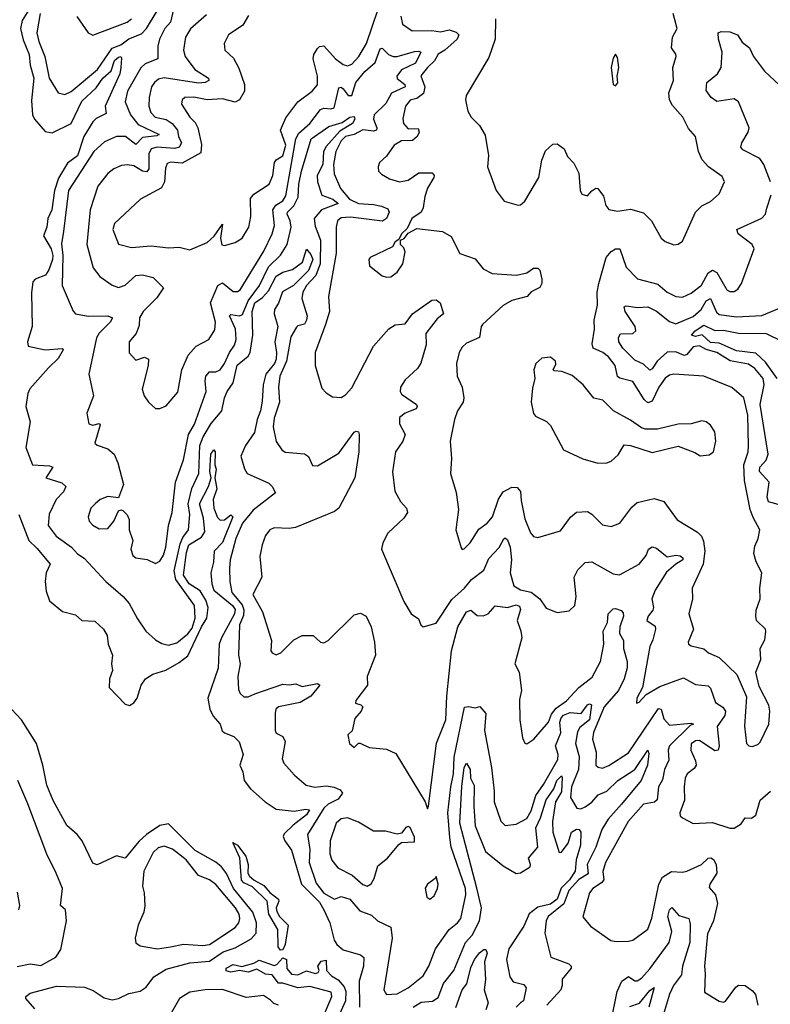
# Model space of a CAD drawing. Extents: x 1245515 to 1420776, y 606314 to 671314.
# Tile 207 of 256: x 1363037 to 1366512, y 625548 to 630106. Entities that reach past the tile are written whole.
import ezdxf

# ---------------------------------------------------------------- set-up
doc = ezdxf.new("R2010")
doc.units = 0

msp = doc.modelspace()

# ---------------------------------------------------------------- linework, layer by layer
at = {"layer": '0CON10XD'}
for points in [[(1363079.3, 630150.7), (1363048.6, 630101.4), (1363040, 630065), (1363052.6, 630012.6), (1363081, 629945), (1363084.8, 629895), (1363102.9, 629835), (1363091.2, 629731.2), (1363096.6, 629665), (1363105.2, 629645), (1363155, 629588.2), (1363187.3, 629582.7), (1363275, 629624.7), (1363325, 629727.9), (1363390.3, 629789.7), (1363421.1, 629835), (1363460.5, 629869.5), (1363475, 629916.6), (1363495, 629932.9), (1363505.3, 629935.3), (1363508.1, 629928.1), (1363505.5, 629885), (1363500.4, 629855), (1363432.6, 629705), (1363437.8, 629672.2), (1363391.1, 629648.9), (1363375, 629633.4), (1363334.5, 629565.5), (1363304.2, 629475), (1363258.4, 629441.6), (1363217.2, 629372.8), (1363198.6, 629315), (1363185, 629225.5), (1363167.7, 629185), (1363161.7, 629145), (1363147.4, 629105), (1363182.4, 629045), (1363190.1, 629015), (1363188.1, 628995), (1363171.9, 628948.1), (1363156.5, 628923.5), (1363108.2, 628905), (1363098.1, 628891.9), (1363091.9, 628841.9), (1363093.9, 628685), (1363073.5, 628615), (1363076, 628595), (1363155, 628577.1), (1363233.8, 628583.8), (1363237.6, 628577.6), (1363215, 628537.5), (1363169.6, 628495), (1363083.4, 628396.6), (1363074.4, 628375.6), (1363064.5, 628315), (1363084.5, 628245), (1363064.5, 628125), (1363095.5, 628045.5), (1363175, 628040.8), (1363190, 628035), (1363157.5, 627985), (1363232.6, 627962.6), (1363250.6, 627945), (1363239.5, 627920.5), (1363205.2, 627884.8), (1363173, 627817), (1363168.9, 627765), (1363205, 627715.6), (1363277.1, 627665), (1363303.7, 627633.6), (1363335, 627613.3), (1363435.8, 627505.8), (1363515.9, 627435.9), (1363544.1, 627404.1), (1363582.1, 627332.1), (1363620.9, 627275), (1363665, 627235.4), (1363695, 627217.8), (1363725, 627210.9), (1363765, 627221.2), (1363815, 627263.4), (1363835, 627289.7), (1363849.8, 627335), (1363845.6, 627395), (1363759.3, 627515), (1363751.6, 627555), (1363779.7, 627680.3), (1363791.7, 627708.3), (1363818.5, 627745), (1363824.8, 627815), (1363816.2, 627865), (1363834.2, 627935.8), (1363865.6, 628005), (1363870.7, 628135), (1363886.6, 628175), (1363923.9, 628236.1), (1363973.1, 628295), (1363984.5, 628355), (1363996.8, 628385), (1364025.8, 628424.2), (1364043.1, 628506.9), (1364095, 628549), (1364104.5, 628565), (1364116.6, 628645), (1364112.8, 628755), (1364125, 628794.5), (1364160.5, 628819.5), (1364188.8, 628851.2), (1364225, 628918.9), (1364255, 628936.4), (1364299.9, 628950.1), (1364346.8, 628983.2), (1364365, 629043.3), (1364385, 629018.6), (1364394.2, 628995), (1364374.3, 628945), (1364305.2, 628875), (1364254.3, 628845.7), (1364235.6, 628794.4), (1364216.4, 628763.6), (1364215.2, 628745), (1364231.4, 628685), (1364217.8, 628615), (1364225.8, 628565), (1364224.1, 628535), (1364216.8, 628515), (1364175.7, 628465), (1364164.7, 628415.3), (1364159.2, 628340.8), (1364152.3, 628295), (1364135.6, 628255), (1364123.3, 628195), (1364082.9, 628135), (1364061.2, 628085), (1364076.9, 628026.9), (1364090, 628005), (1364190.8, 627960.8), (1364206.4, 627945), (1364221.8, 627915), (1364117.6, 627835), (1364068, 627775), (1364038.1, 627705), (1364011.7, 627605), (1364007.5, 627565), (1364009.2, 627505), (1364019.2, 627455), (1364067.2, 627397.2), (1364075.1, 627374.9), (1364072.5, 627347.5), (1364054.4, 627304.4), (1364050.4, 627165), (1364057.3, 627125), (1364046.7, 627065), (1364049.5, 627005), (1364057.2, 626987.2), (1364075, 626972.2), (1364095, 626971.5), (1364124.8, 626985.2), (1364255, 627030), (1364285, 627026.5), (1364315, 627031.2), (1364345, 627018.9), (1364415, 627032.5), (1364425.7, 627025.7), (1364385, 626973.9), (1364335, 626944.7), (1364235, 626925.2), (1364223.2, 626915), (1364219.2, 626895), (1364220, 626815), (1364225, 626804), (1364255, 626788), (1364265.7, 626765), (1364251.4, 626685), (1364260, 626665), (1364309.1, 626609.1), (1364363.2, 626563.2), (1364402.9, 626552.9), (1364455, 626559), (1364493.1, 626553.1), (1364520.9, 626540.9), (1364531.6, 626525), (1364511.6, 626498.4), (1364465, 626475.1), (1364445, 626456.8), (1364370, 626335), (1364380.4, 626265), (1364377.2, 626205), (1364408.7, 626108.7), (1364445, 626062.7), (1364495, 626035.6), (1364525, 626046.7), (1364565, 626035.6), (1364610.9, 625980.9), (1364665, 625961.1), (1364692.9, 625935), (1364754.7, 625904.7), (1364760.6, 625855), (1364722.2, 625615), (1364735, 625593.5), (1364785, 625596.6), (1364835, 625624.1), (1364905, 625680.5), (1364930.4, 625725), (1364961.5, 625805), (1365024.6, 625895), (1365063.5, 625925), (1365078.9, 625945), (1365102.4, 626055), (1365101.2, 626085), (1365034.5, 626275), (1365029, 626321), (1365018.8, 626435), (1365032.5, 626555), (1365045.5, 626615), (1365048.5, 626691.5), (1365096.6, 626923.4), (1365115, 626926.5), (1365145, 626920.3), (1365166.9, 626926.9), (1365195.2, 626895), (1365188.7, 626815), (1365221.3, 626645), (1365233.7, 626535), (1365233.3, 626485), (1365265, 626396.7), (1365285, 626376.2), (1365335, 626382), (1365385, 626408.6), (1365405, 626444.3), (1365426.2, 626515), (1365462.5, 626565), (1365527.8, 626682.2), (1365529.3, 626705), (1365517.8, 626745), (1365542.6, 626805), (1365537.4, 626855), (1365543.3, 626875), (1365555, 626887.2), (1365585, 626899.6), (1365636.2, 626893.8), (1365665, 626934), (1365675, 626938.9), (1365684.2, 626935), (1365674.3, 626865), (1365630, 626830.1), (1365619.9, 626810.1), (1365610.7, 626755), (1365627.8, 626695), (1365623.7, 626635), (1365591.8, 626555), (1365587.7, 626505), (1365616.1, 626456.1), (1365635, 626453.4), (1365655, 626462.1), (1365685, 626484.7), (1365715, 626518.6), (1365755.5, 626534.5), (1365806.4, 626585), (1365885, 626634.8), (1365945, 626724), (1365948.9, 626708.9), (1365943.8, 626655), (1365914.3, 626585), (1365822.6, 626475), (1365761.8, 626405), (1365732.7, 626357.3), (1365704.8, 626275), (1365664, 626196), (1365668.1, 626151.9), (1365625, 626125.8), (1365578.6, 626075), (1365555.9, 626014.1), (1365483.5, 625955), (1365474.6, 625935), (1365467.6, 625877.6), (1365496.7, 625766.7), (1365579.4, 625735), (1365589.5, 625725), (1365590, 625715), (1365548.1, 625665), (1365549.1, 625635), (1365542.9, 625615), (1365477.8, 625545)], [(1363748.3, 630155), (1363735.7, 630095), (1363709.5, 630065), (1363684.7, 630015), (1363677, 629983), (1363676.9, 629925), (1363618.1, 629901.9), (1363597.1, 629882.9), (1363535.2, 629774.8), (1363524.7, 629725), (1363549.7, 629665), (1363585, 629621), (1363683.1, 629575), (1363672.4, 629567.6), (1363605, 629559.7), (1363575, 629527.8), (1363527.3, 629565), (1363485, 629564.7), (1363429.9, 629540.1), (1363380.7, 629495), (1363262.4, 629315), (1363239.2, 629125), (1363231.1, 629068.9), (1363237.2, 629015), (1363232.9, 628875), (1363285, 628756.7), (1363295, 628744), (1363353.3, 628733.3), (1363445.3, 628735.3), (1363466.7, 628725), (1363456.4, 628705), (1363405.3, 628655), (1363393, 628633), (1363357.5, 628465), (1363378.1, 628365), (1363347.5, 628285), (1363356.7, 628235), (1363375, 628229.4), (1363405, 628236.9), (1363410, 628230), (1363384, 628145), (1363395.7, 628135.7), (1363445, 628119.4), (1363474.2, 628095), (1363490.8, 628055), (1363517.5, 627955), (1363495, 627892.5), (1363445, 627899.4), (1363410, 627885), (1363385.8, 627865), (1363365.4, 627844.6), (1363353.1, 627805), (1363358.9, 627785), (1363375, 627765.6), (1363405, 627748.5), (1363445, 627750.6), (1363473.1, 627785), (1363495, 627832.5), (1363505, 627837.5), (1363515, 627833.3), (1363535, 627813.3), (1363543, 627793), (1363543.5, 627745), (1363561.1, 627695), (1363551.1, 627655), (1363560, 627625), (1363574.6, 627614.6), (1363626.5, 627606.5), (1363665, 627589.2), (1363685, 627599.2), (1363703.3, 627626.7), (1363713.3, 627665), (1363726.2, 627765), (1363743.2, 627825), (1363758.8, 627965), (1363795, 628068), (1363818, 628185), (1363846.5, 628233.5), (1363899.7, 628385), (1363894.8, 628434.8), (1363899.2, 628455), (1363915, 628476.2), (1363945, 628476), (1363965, 628484.6), (1363984.7, 628515), (1364007.6, 628565), (1364031.2, 628598.8), (1364038.8, 628625), (1364036.1, 628675), (1364008.5, 628735), (1364015, 628740.7), (1364055, 628735.2), (1364068.7, 628741.4), (1364094.7, 628805), (1364147.6, 628875), (1364188.5, 628961.5), (1364245, 629016.4), (1364275.4, 629064.6), (1364293.2, 629145), (1364289, 629175), (1364274.8, 629205), (1364277, 629215), (1364305.7, 629244.3), (1364326.8, 629285), (1364328.7, 629345), (1364341, 629405), (1364386.4, 629553.6), (1364468.5, 629611.5), (1364529.7, 629630.2), (1364565, 629654.8), (1364585, 629658.2), (1364588.6, 629645), (1364577.4, 629625), (1364519.6, 629590.4), (1364455, 629518.8), (1364444.1, 629495), (1364440.9, 629435), (1364414.3, 629385), (1364414.9, 629354.9), (1364435, 629294), (1364485.9, 629275), (1364510.9, 629255), (1364433.6, 629226.4), (1364400.7, 629185), (1364405, 629149.5), (1364429, 629085), (1364427.9, 628975), (1364407.8, 628922.2), (1364365.2, 628875), (1364347.2, 628845), (1364343.8, 628815), (1364367.5, 628735), (1364365.2, 628714.8), (1364355, 628695.8), (1364325, 628689.4), (1364317.7, 628682.3), (1364291.9, 628638.1), (1364272.4, 628525), (1364241.1, 628455), (1364235.3, 628405), (1364239.2, 628335), (1364215, 628261.2), (1364210.7, 628220.7), (1364225, 628153.3), (1364250, 628115), (1364266.1, 628103.9), (1364355.6, 628095.6), (1364373.2, 628083.2), (1364391.7, 628041.7), (1364415, 628040), (1364515, 628098.9), (1364585, 628195.8), (1364595, 628201.2), (1364605, 628197.5), (1364609.2, 628185), (1364606.5, 628105), (1364588.9, 627985), (1364515, 627844.2), (1364495, 627830), (1364314, 627756), (1364285, 627750.4), (1364215, 627753.1), (1364195, 627744.3), (1364175, 627718), (1364158.8, 627675), (1364148.3, 627621.7), (1364157.6, 627525), (1364115.6, 627445), (1364160.3, 627365), (1364202.7, 627232.7), (1364200, 627185), (1364206.2, 627175), (1364225, 627166), (1364246, 627175), (1364306.2, 627235), (1364345, 627255.6), (1364395, 627255.8), (1364430, 627225), (1364445, 627220.8), (1364465, 627232.9), (1364585, 627351.8), (1364615, 627359.5), (1364641.4, 627345), (1364664.6, 627295), (1364680, 627225), (1364684.5, 627164.5), (1364645.8, 627065), (1364647.1, 627025), (1364592.5, 626955), (1364592.3, 626942.3), (1364616.7, 626935), (1364625.8, 626925), (1364617.5, 626905), (1364588.9, 626871.1), (1364576.1, 626813.9), (1364556.7, 626795), (1364563.8, 626755), (1364585, 626736.7), (1364605, 626757.5), (1364613, 626757), (1364655, 626737.5), (1364735, 626730), (1364778.9, 626708.9), (1364914, 626485), (1364925, 626452.5), (1364930, 626465), (1364967.1, 626757.1), (1365010.3, 626865), (1365014.5, 626975), (1365035.8, 627184.2), (1365065.8, 627295), (1365105, 627364.4), (1365125, 627372.9), (1365155, 627347.8), (1365183.3, 627346.7), (1365206, 627355), (1365237.7, 627392.3), (1365295, 627384.4), (1365335, 627396.7), (1365350.8, 627390.8), (1365354.9, 627375), (1365339.4, 627325), (1365357.2, 627275), (1365361.2, 627245), (1365330, 627125), (1365350, 627085), (1365359.5, 627000.5), (1365350.8, 626959.2), (1365352.2, 626865), (1365365, 626782.5), (1365375, 626757.5), (1365385, 626753.3), (1365417.5, 626775), (1365485, 626854), (1365498.4, 626891.6), (1365520.5, 626919.5), (1365567.7, 626952.3), (1365625.8, 627014.2), (1365686.9, 627063.1), (1365726.6, 627135), (1365741.7, 627215), (1365739, 627275), (1365758.8, 627315), (1365762, 627355), (1365785, 627378.1), (1365795, 627380.2), (1365821.2, 627371.2), (1365830.6, 627360.6), (1365831.9, 627345), (1365815.2, 627295.2), (1365814.3, 627265), (1365832.4, 627232.4), (1365832.5, 627195), (1365849.5, 627135), (1365849.6, 627105), (1365834.9, 627055), (1365809.7, 627000.3), (1365742.3, 626925), (1365693.2, 626806.8), (1365688.4, 626775), (1365706.2, 626715), (1365704.5, 626655), (1365715.5, 626645.5), (1365735, 626641.1), (1365765, 626653.5), (1365855, 626712.2), (1365995, 626916.9), (1366006.4, 626915), (1366019.4, 626869.4), (1366045, 626839.6), (1366145, 626848.9), (1366155.8, 626845), (1366141.3, 626838.7), (1366045.2, 626745), (1366039.3, 626725), (1366042.2, 626677.7), (1366022.4, 626635), (1366012.2, 626587.8), (1365994.7, 626555), (1365988.4, 626495), (1365975.6, 626484.4), (1365925, 626474), (1365854.6, 626395), (1365748.6, 626205), (1365736.6, 626163.4)], [(1364096.6, 630125), (1364069.5, 630080.5), (1364004.2, 630035), (1363982.9, 629995), (1363987.1, 629965), (1364027.2, 629927.3), (1364050.7, 629880.7), (1364077.1, 629805), (1364076.9, 629775), (1364054.5, 629735), (1364035, 629724), (1363975, 629740), (1363905, 629734.7), (1363842.8, 629747.2), (1363801.2, 629745), (1363789.4, 629735), (1363786.7, 629715), (1363824.3, 629654.3), (1363849.3, 629629.3), (1363861.6, 629605), (1363878.1, 629528.1), (1363875, 629489.4), (1363788.4, 629441.6), (1363735, 629445.9), (1363720, 629440), (1363711.7, 629418.3), (1363706.5, 629355), (1363692.8, 629327.2), (1363596, 629275), (1363475, 629162.5), (1363468.2, 629135), (1363495, 629066.7), (1363555, 629050.8), (1363645, 629058.8), (1363725, 629049.2), (1363775, 629052.5), (1363825, 629040.8), (1363905, 629074.4), (1363936.6, 629103.4), (1363975, 629158.8), (1363966.9, 629095), (1363973.4, 629063.4), (1363985, 629060), (1364035, 629074.2), (1364067.1, 629095), (1364097.3, 629145), (1364107.7, 629195), (1364105, 629278), (1364121.3, 629298.7), (1364192.5, 629345), (1364208.4, 629385), (1364216.2, 629445), (1364225, 629457.3), (1364255, 629475.6), (1364268.4, 629525), (1364244.7, 629595), (1364269, 629651), (1364325, 629725.6), (1364391.1, 629775), (1364416.3, 629803.6), (1364415.3, 629844.7), (1364395.7, 629925), (1364399.2, 629945), (1364415, 629971.9), (1364425, 629981.9), (1364445, 629984.4), (1364498.7, 629925), (1364535, 629897.6), (1364555, 629892.1), (1364575, 629900.6), (1364606.8, 629935), (1364643, 629995), (1364696.8, 630155)], [(1363132.1, 630135), (1363116.6, 630045), (1363125.7, 630005), (1363153.4, 629935), (1363173.1, 629835), (1363215, 629767.5), (1363245, 629759.4), (1363275, 629773.6), (1363397, 629875), (1363465, 629974.5), (1363505, 629989.9), (1363542.8, 630017.2), (1363600.4, 630039.6), (1363624.3, 630065.7), (1363674, 630146)], [(1363300.9, 630120.9), (1363353.8, 630045), (1363375, 630034.2), (1363535, 630094.2), (1363555, 630109.1)], [(1363902.3, 630127.7), (1363827, 630063), (1363805, 630024.2), (1363795.3, 629965), (1363802.4, 629935), (1363847.6, 629875), (1363910.6, 629835), (1363912.2, 629825), (1363895.5, 629814.5), (1363865, 629811.2), (1363705, 629836.6), (1363679.8, 629830.2), (1363660.4, 629815), (1363647.8, 629795), (1363636.6, 629745), (1363635.3, 629705), (1363644.5, 629675.5), (1363664.5, 629655), (1363714.4, 629644.4), (1363742, 629625), (1363768.1, 629595), (1363771.9, 629565), (1363785.2, 629535), (1363775, 629515.3), (1363755, 629509.3), (1363673.8, 629516.2), (1363645, 629508.1), (1363634.8, 629485), (1363634.4, 629415.6), (1363625, 629402.2), (1363605, 629405.2), (1363565, 629428.8), (1363535.4, 629434.6), (1363508.8, 629431.2), (1363471.9, 629415), (1363445, 629393.3), (1363399.2, 629335), (1363362.6, 629225), (1363347.5, 629065), (1363377.1, 628957.1), (1363407.8, 628917.8), (1363465, 628877.1), (1363495, 628866.7), (1363525, 628876.2), (1363575, 628921.6), (1363605, 628924.3), (1363655, 628912.2), (1363702.2, 628865), (1363671.5, 628818.5), (1363608.5, 628755), (1363592.1, 628725), (1363590.2, 628689.8)], [(1364801.3, 630121.3), (1364808.9, 630085), (1364853.6, 630053.6), (1364945, 630055.7), (1364985, 630049.2), (1365025, 630059.1), (1365058.1, 630048.1), (1365070, 630035), (1365061.9, 630015), (1365005.5, 629965), (1364975, 629946.7), (1364957.9, 629915), (1364925.2, 629885), (1364894.8, 629845.2), (1364913.2, 629795), (1364906.5, 629763.5), (1364875, 629741.4), (1364845, 629733.1), (1364823.8, 629705), (1364810.9, 629649.1), (1364813.8, 629625), (1364835, 629600), (1364881.7, 629601.7), (1364885.8, 629585), (1364877.5, 629565), (1364855, 629546.8), (1364804.9, 629545.2), (1364771.1, 629525), (1364735.5, 629474.5), (1364703.3, 629445), (1364696.2, 629425), (1364698.8, 629405), (1364711.2, 629391.2), (1364749.1, 629369.1), (1364795, 629354.5), (1364835, 629362.7), (1364885, 629397.3), (1364947, 629397), (1364955.6, 629385), (1364954.3, 629375), (1364924.8, 629325.2), (1364912.3, 629287.7), (1364904.2, 629235), (1364895.3, 629214.7), (1364853.1, 629185), (1364830, 629140), (1364804.3, 629115), (1364791.7, 629088.3), (1364775, 629077.5), (1364762.5, 629055), (1364660, 629005), (1364653.3, 628995), (1364656.4, 628966.4), (1364715, 628920), (1364735, 628914), (1364755, 628916.2), (1364785, 628936.7), (1364810, 628975), (1364821.7, 629031.7), (1364815, 629050), (1364800, 629065), (1364800, 629085), (1364816.4, 629093.6), (1364835, 629117.5), (1364875, 629138.8), (1364994.6, 629124.6), (1365035, 629102), (1365075, 629022.9), (1365145, 628998.6), (1365182.6, 628952.6), (1365225, 628931.4), (1365336.8, 628923.2), (1365385, 628934.2), (1365416.1, 628956.1), (1365435, 628956.2), (1365445, 628946.7), (1365454.2, 628905), (1365454, 628885), (1365445, 628866.7), (1365405, 628846.7), (1365386.2, 628825), (1365315, 628806.1), (1365275, 628782.6), (1365180, 628695), (1365173.1, 628685), (1365165, 628634.4), (1365105, 628608.5), (1365085, 628589.4), (1365070.8, 628565), (1365059.6, 628515), (1365062.5, 628455), (1365085.5, 628405), (1365092.9, 628355), (1365090.5, 628335), (1365063.5, 628295), (1365049.5, 628255), (1365029.5, 628155), (1365035.6, 628075), (1365031.9, 628005), (1365057.4, 627917.4), (1365068.3, 627838.3), (1365055.8, 627745), (1365081.3, 627661.3), (1365085, 627653.8), (1365095, 627656), (1365122.5, 627685), (1365163.1, 627746.9), (1365200.5, 627775), (1365225.4, 627805), (1365253.2, 627886.8), (1365275, 627920.8), (1365315, 627941.8), (1365340.4, 627940.4), (1365355, 627921.2), (1365359.3, 627880.7), (1365376.2, 627795), (1365401.2, 627731.2), (1365415, 627714), (1365435, 627709.2), (1365540.9, 627739.1), (1365586.3, 627803.6), (1365615, 627826.4), (1365665, 627828.9), (1365685, 627816.9), (1365735, 627767.8), (1365775, 627759.4), (1365815, 627775.8), (1365870.6, 627849.4), (1365895, 627871.1), (1365975, 627889.2), (1366018.9, 627875), (1366081.4, 627791.4), (1366175, 627733.1), (1366193.8, 627715), (1366202.1, 627692.1), (1366209.2, 627645), (1366201.2, 627585), (1366150, 627475), (1366152.2, 627425), (1366135.6, 627355), (1366156.2, 627285), (1366131.2, 627225), (1366133.3, 627215), (1366145, 627208), (1366205, 627194), (1366226.2, 627175), (1366275, 627153.6), (1366356.5, 627075), (1366401.9, 626971.9), (1366392.7, 626835), (1366402, 626755), (1366412.5, 626745), (1366428.3, 626741.7), (1366455, 626750.8), (1366465, 626762), (1366505.3, 626845), (1366510.4, 626905), (1366505, 626933.3), (1366459.9, 627019.9), (1366445.3, 627085), (1366468.2, 627145), (1366465.9, 627195), (1366486.4, 627235), (1366491.4, 627275), (1366489.2, 627285), (1366448.5, 627325), (1366444.6, 627344.6), (1366447.3, 627372.7), (1366465.4, 627425), (1366463.8, 627475), (1366472.5, 627545), (1366447, 627597), (1366436.1, 627635), (1366440.7, 627669.3), (1366455.2, 627704.8), (1366463.6, 627745), (1366432, 627802), (1366419.1, 627839.1), (1366392.6, 627972.6), (1366390, 628045), (1366408.9, 628105), (1366411.2, 628135), (1366408.3, 628275), (1366390, 628355), (1366333.6, 628403.6), (1366205, 628456.2), (1366065, 628465.4), (1366045, 628460.8), (1366025, 628446.9), (1365995.3, 628405), (1365965, 628340), (1365945, 628332.3), (1365928.2, 628348.2), (1365875, 628431.1), (1365816, 628446), (1365804.8, 628454.8), (1365793.7, 628505), (1365762.2, 628545), (1365736, 628566), (1365692, 628585), (1365686.8, 628605), (1365697.4, 628672.6), (1365695.9, 628715), (1365711.8, 628785), (1365710.7, 628845), (1365717.8, 628885), (1365752.2, 629005), (1365775, 629032.7), (1365795, 629045.6), (1365815.4, 629045.4), (1365845, 628960.6), (1365897, 628907), (1365991.7, 628881.7), (1366035, 628843.8), (1366075, 628824.5), (1366105, 628820.9), (1366145, 628839.2), (1366193.8, 628876.2), (1366225, 628934.7), (1366245, 628946.3), (1366265.2, 628935.2), (1366311.4, 628855), (1366325, 628846.9), (1366345, 628846.9), (1366362, 628858), (1366378.9, 628885), (1366437.5, 629045), (1366428, 629065), (1366363.3, 629115), (1366357.1, 629135), (1366472.2, 629187.8), (1366489.4, 629205), (1366496.5, 629233.5), (1366515.6, 629295)], [(1365240, 630110), (1365238.9, 630015), (1365208.9, 629931.1), (1365104, 629755), (1365101.2, 629735), (1365111.7, 629681.7), (1365126.7, 629655), (1365165.8, 629615.8), (1365191.7, 629571.7), (1365207, 629477), (1365202, 629425), (1365242.5, 629315), (1365280, 629265), (1365345, 629248), (1365355, 629248.8), (1365375, 629266.2), (1365440.6, 629375), (1365454.4, 629455.6), (1365471.7, 629498.3), (1365505, 629530), (1365525, 629531.2), (1365557.3, 629507.3), (1365573, 629473), (1365602.1, 629442.1), (1365625, 629396), (1365631.5, 629315), (1365638.8, 629298.8), (1365665, 629290), (1365685.7, 629314.3), (1365705, 629325.7), (1365714, 629324), (1365739.3, 629289.3), (1365750, 629245), (1365765, 629227.5), (1365805, 629219.4), (1365865, 629228.2), (1365925, 629211.1), (1365962, 629175), (1366006.7, 629095), (1366025, 629078.8), (1366065, 629063.3)], [(1366065, 629063.3), (1366085, 629066.7), (1366105, 629080), (1366165.5, 629214.5), (1366195.5, 629244.5), (1366235, 629264.3), (1366275, 629299.2), (1366299.4, 629355), (1366289.8, 629379.8), (1366225.4, 629425.4), (1366196.8, 629456.8), (1366180, 629495), (1366166, 629565), (1366132.8, 629602.8), (1366106.5, 629655), (1366058.6, 629708.6), (1366044.7, 629735), (1366042.4, 629767.6), (1366063.3, 629825), (1366061.2, 629885), (1366075.8, 629935.8), (1366075, 629946.7), (1366054.4, 629975), (1366059.6, 630025), (1366080.8, 630065), (1366061.9, 630135)], [(1366513.5, 629355), (1366482.5, 629435), (1366464, 629464), (1366385, 629504), (1366375.5, 629515), (1366379.6, 629535), (1366410, 629585), (1366414.5, 629605), (1366365, 629725.8), (1366345, 629740), (1366265, 629727.3), (1366237.8, 629745), (1366215, 629777.5), (1366217.5, 629815), (1366267.8, 629855), (1366284.6, 629885), (1366288.8, 629955), (1366272.1, 630015), (1366270, 630045), (1366285, 630051.4), (1366325, 630049.6), (1366360.8, 630035), (1366382.3, 630002.3), (1366416, 629976), (1366433.9, 629935), (1366485, 629867.7), (1366555, 629802.9)], [(1363590.2, 628689.8), (1363576.4, 628653.6), (1363544.4, 628615), (1363543.8, 628563.8), (1363575, 628530), (1363615, 628543.5), (1363633.1, 628535), (1363631.2, 628505), (1363604.5, 628395), (1363612.5, 628365), (1363632.9, 628335), (1363665, 628305.8), (1363686.1, 628306.1), (1363715, 628318.6), (1363768.8, 628381.2), (1363788.2, 628485), (1363816.6, 628553.4), (1363854, 628595), (1363913.1, 628625), (1363940.5, 628669.5), (1363943.2, 628705), (1363920.6, 628795), (1363954.6, 628875.4), (1363975, 628887.5), (1364025, 628848.2), (1364045, 628847.5), (1364057.7, 628855), (1364166.9, 629035), (1364205.2, 629115), (1364216.2, 629153.8), (1364208.2, 629225), (1364222.5, 629247.5), (1364255, 629267.1), (1364269.3, 629290.7), (1364315, 629554.4), (1364328.9, 629581.1), (1364380.3, 629625), (1364430.2, 629689.8), (1364445, 629695.7), (1364477.4, 629692.6), (1364492.4, 629697.6), (1364515, 629790.6), (1364525, 629792.9), (1364535, 629786.1), (1364558.1, 629755), (1364575, 629754.5), (1364593.5, 629815), (1364635, 629865.8), (1364682.4, 629907.6), (1364705, 629970.8), (1364715, 629973.4), (1364745, 629944.4), (1364765.2, 629934.8), (1364785, 629934.8), (1364865, 629958.7), (1364885, 629960.7), (1364893.5, 629955), (1364869.6, 629905), (1364805, 629874), (1364782.8, 629845), (1364784.2, 629834.2), (1364820.4, 629805), (1364821.5, 629795), (1364758.3, 629765), (1364731.5, 629718.5), (1364678.6, 629665), (1364675.2, 629645), (1364690.7, 629605), (1364688.2, 629595), (1364675, 629590.5), (1364625, 629595.9), (1364585.1, 629574.9), (1364545, 629565.6), (1364524.9, 629545), (1364500.6, 629495), (1364490.4, 629435), (1364492.8, 629392.8), (1364522.4, 629325), (1364563.5, 629275), (1364605.2, 629254.8), (1364675, 629250.7), (1364712.3, 629242.3), (1364740.8, 629230.8), (1364747.5, 629215), (1364735, 629185.6), (1364716.4, 629173.6), (1364568.1, 629191.9), (1364525, 629189.1), (1364508.5, 629175), (1364501.4, 629145), (1364502.5, 629025), (1364465.9, 628825), (1364471.7, 628755), (1364452.2, 628695), (1364404.5, 628565), (1364404.4, 628505), (1364435, 628400), (1364455, 628378.8), (1364485, 628360), (1364525, 628357.5), (1364545, 628369.2), (1364575, 628402.5), (1364675.4, 628595), (1364745.4, 628675), (1364775, 628692.6), (1364821.5, 628698.5), (1364855, 628744.5), (1364945, 628808), (1364965, 628808.8), (1364983.3, 628795), (1364998.8, 628745), (1364969.3, 628720.7), (1364917.4, 628652.6), (1364919.5, 628600.5), (1364894.5, 628515.5), (1364879.1, 628490.9), (1364821.2, 628438.8), (1364800.5, 628405), (1364798.8, 628385), (1364805, 628372.5), (1364874.2, 628325), (1364877.5, 628315), (1364872, 628305), (1364845, 628293.3), (1364821.4, 628285), (1364795.5, 628264.5), (1364795.6, 628235), (1364821.5, 628185), (1364810, 628155), (1364776.4, 628105), (1364762.8, 628012.8), (1364774, 627924), (1364800.6, 627875), (1364827.1, 627845), (1364832.9, 627825), (1364815, 627798.6), (1364741.1, 627728.9), (1364718.1, 627685), (1364711.4, 627655), (1364815, 627412.5), (1364848.8, 627355), (1364882.7, 627332.7), (1364894.5, 627304.5), (1364905, 627296), (1364965, 627312), (1365038, 627422), (1365096.2, 627475), (1365128.2, 627515), (1365185, 627558.1), (1365208.9, 627611.1), (1365257, 627663), (1365277.9, 627702.1), (1365285, 627706.9), (1365295, 627698.1), (1365308, 627665), (1365314.4, 627605), (1365307.7, 627545), (1365324.8, 627484.8), (1365355, 627466.9), (1365405, 627455.7), (1365445.6, 627425), (1365475, 627381.4), (1365525, 627361.9), (1365581.1, 627368.9), (1365606.9, 627395), (1365613.6, 627436.4), (1365604.7, 627525.2), (1365620.3, 627559.7), (1365655, 627593.6), (1365685, 627596.4), (1365785, 627540.5), (1365814.4, 627535.6), (1365905.4, 627585), (1365936.8, 627625), (1365948.8, 627655), (1365965, 627666.2), (1365985, 627659.4), (1366035, 627619.5), (1366075, 627627.1), (1366095, 627624.5), (1366106.7, 627615), (1366107.1, 627605), (1366074.3, 627585.7), (1366031.6, 627548.4), (1365979.7, 627465), (1365963.9, 627425), (1365970.9, 627385), (1365967.8, 627372.2), (1365946.2, 627345), (1365940, 627325), (1365978.6, 627298.6), (1365981.3, 627285), (1365968.3, 627235), (1365953.6, 627205), (1365920.5, 627015), (1365894.3, 626965), (1365892, 626942), (1365905, 626946.2), (1365937.6, 626982.4), (1366000.6, 627019.4), (1366109.7, 627059.7), (1366165, 627028.2), (1366225, 627022.5), (1366235, 627011.2), (1366258.7, 626945), (1366293, 626923), (1366304.7, 626905), (1366302.2, 626885), (1366265.6, 626834.4), (1366275.7, 626745), (1366270, 626725), (1366255, 626722), (1366185, 626770), (1366165, 626768.6), (1366145.3, 626754.7), (1366143.8, 626725), (1366166.5, 626675), (1366168.1, 626655), (1366159.9, 626640.1), (1366127.1, 626615), (1366118, 626595), (1366112.5, 626555), (1366115, 626493.8), (1366092.7, 626435), (1366095, 626421.2), (1366105, 626410.8), (1366155, 626385.8), (1366245, 626390.5), (1366325, 626363.3), (1366345, 626364.2), (1366376.6, 626383.4), (1366395, 626412), (1366425, 626409.2), (1366445, 626424.2), (1366465, 626492.9), (1366512.5, 626535)], [(1365795, 629800), (1365805.9, 629814.1), (1365803.3, 629845), (1365810.6, 629885), (1365805, 629930), (1365795, 629946), (1365785, 629927.5), (1365776, 629885), (1365783.8, 629805), (1365795, 629800)], [(1366565, 627857.7), (1366503.5, 627873.5), (1366498.1, 627895), (1366506.5, 627965), (1366461.5, 628015), (1366463, 628035), (1366492.9, 628067.1), (1366502.8, 628095), (1366464.9, 628325), (1366483.1, 628415), (1366478.8, 628445), (1366441, 628491), (1366411.2, 628511.2), (1366327, 628527), (1366265, 628565.2), (1366215, 628579.6), (1366185, 628596.1), (1366155, 628591.7), (1366125, 628556.4), (1366115, 628551.6), (1366104.9, 628554.9), (1366075, 628567.9), (1366035, 628566.8), (1365987.8, 628525), (1365965, 628489.3), (1365955, 628484.2), (1365925, 628511.4), (1365885, 628529.6), (1365829.2, 628585), (1365810.4, 628615), (1365808.5, 628635), (1365817.9, 628652.1), (1365875, 628653.1), (1365889.5, 628665), (1365886.5, 628685), (1365840.8, 628755), (1365835, 628777.1), (1365845, 628781.5), (1365896.5, 628773.5), (1365945, 628776.1), (1365985, 628756.8), (1366045, 628708.4), (1366075, 628698.6), (1366155, 628731.7), (1366191.3, 628765), (1366215, 628805.2), (1366235, 628815.3), (1366262.5, 628752.5), (1366275, 628740.9), (1366355, 628731), (1366473.5, 628736.5), (1366566, 628775)], [(1366543.2, 628445), (1366490.1, 628520.1), (1366445, 628561.7), (1366355, 628572.8), (1366275, 628609.1), (1366235, 628612.1), (1366197, 628647), (1366165, 628639.7), (1366147.9, 628645), (1366164.2, 628665), (1366205, 628691.6), (1366255, 628667.1), (1366295, 628669), (1366365, 628654.8), (1366493, 628653), (1366565, 628617.1)], [(1365713.8, 628053.8), (1365755, 628054.3), (1365775, 628062.5), (1365807.6, 628092.4), (1365835, 628137.5), (1365865.3, 628135.3), (1365965, 628102.9), (1366085, 628131.2), (1366163, 628103), (1366187.7, 628087.7), (1366228.8, 628091.2), (1366248.8, 628105), (1366260, 628155), (1366255, 628197.5), (1366235, 628228.8), (1366215, 628243.8), (1366195, 628248.8), (1366145, 628235.7), (1366085, 628234.2), (1365989.5, 628210.5), (1365935, 628210.5), (1365915, 628216.5), (1365865, 628251.9), (1365785.4, 628295.4), (1365736.2, 628345), (1365695, 628354.5), (1365645.5, 628415), (1365595, 628459.4), (1365547, 628477), (1365511.2, 628481.2), (1365507.5, 628485), (1365519.3, 628510.7), (1365518, 628525), (1365495, 628543.3), (1365455, 628538.8), (1365426.7, 628515), (1365417.5, 628485), (1365421.2, 628445), (1365410.3, 628399.7), (1365404.3, 628335), (1365415, 628283.3), (1365425, 628270), (1365476.1, 628246.1), (1365495, 628226.7), (1365554.6, 628114.6), (1365643.8, 628073.8), (1365713.8, 628053.8)], [(1363032.9, 627815), (1363078.4, 627695), (1363118.3, 627658.3), (1363177.3, 627585), (1363159.3, 627545), (1363154.8, 627505.2), (1363159.9, 627459.9), (1363175, 627415.6), (1363235, 627366.3), (1363295, 627350.3), (1363325, 627325.2), (1363385, 627322.4), (1363425.1, 627285.1), (1363441.8, 627255), (1363447.1, 627215), (1363466, 627165), (1363461.9, 627125), (1363467.1, 627092.9), (1363451.9, 627055), (1363451, 627015), (1363525, 626938.1), (1363545, 626930.8), (1363565, 626943.8), (1363581.2, 626965), (1363599.2, 627025), (1363620, 627055), (1363653.7, 627076.3), (1363712.9, 627095), (1363775, 627130), (1363815, 627160.7), (1363878.2, 627295), (1363903.6, 627335), (1363909.2, 627385), (1363898.9, 627418.9), (1363872.2, 627462.2), (1363821, 627495), (1363795.7, 627535), (1363808.9, 627638.9), (1363820.2, 627675), (1363879.2, 627710.8), (1363894.1, 627735), (1363888.5, 627798.5), (1363868.6, 627865), (1363911.1, 627945), (1363922.7, 627985), (1363917.6, 628015), (1363921.7, 628095), (1363935, 628115.5), (1363941.1, 628105), (1363940.5, 628045), (1363946.1, 628025), (1363940.6, 627985), (1363949.4, 627935), (1363932.2, 627885), (1363935.3, 627845), (1363952.1, 627802.1), (1363965, 627788.6), (1363985, 627791.4), (1364015, 627814), (1364024, 627805), (1363975, 627685.6), (1363937.8, 627645), (1363934.4, 627594.4), (1363921.8, 627545), (1363926.2, 627495), (1363935.5, 627465), (1364022.2, 627395), (1364035.1, 627375), (1364030.7, 627355), (1363971, 627245), (1363960.2, 627215), (1363955.9, 627104.1), (1363907.4, 626965), (1363916.4, 626915), (1363932.2, 626882.2), (1363964.3, 626845), (1363974.3, 626814.3), (1363984.6, 626804.6), (1364028.6, 626788.6), (1364052.8, 626762.8), (1364071.2, 626705), (1364056.5, 626655), (1364069.5, 626625), (1364076.2, 626585), (1364105.4, 626545), (1364173.9, 626485), (1364225, 626451.9), (1364307.9, 626442.1), (1364362.3, 626452.3), (1364378.9, 626448.9), (1364364.6, 626425), (1364302.7, 626377.3), (1364261.9, 626338.1), (1364256.4, 626325), (1364263.6, 626305), (1364295, 626261.1), (1364341.2, 626105), (1364425, 626021), (1364445, 625985.2), (1364473.3, 625925), (1364492.9, 625845), (1364504.6, 625825), (1364535, 625800), (1364615, 625777.9), (1364630, 625765), (1364629.2, 625725), (1364607.9, 625655), (1364609.8, 625535)], [(1363623.8, 626335), (1363588.4, 626301.6), (1363525, 626224.2), (1363485, 626235.6), (1363395, 626194.6), (1363375, 626202), (1363326.7, 626305), (1363303.5, 626335), (1363255, 626376.2), (1363191.2, 626491.2), (1363163, 626563), (1363144.6, 626654.6), (1363114.8, 626755), (1363045, 626864.7), (1362998.1, 626915)], [(1364859.1, 625535), (1364895, 625558.8), (1364947.6, 625562.4), (1364975, 625580), (1364998.7, 625645), (1365047.1, 625705), (1365100.3, 625835), (1365131.8, 625868.2), (1365166.1, 625935), (1365175.4, 625995), (1365153.4, 626086.6), (1365075, 626386.2), (1365084, 626556), (1365094.8, 626645), (1365105, 626663.8), (1365122.2, 626635), (1365123.8, 626595), (1365141.2, 626561.2), (1365138.7, 626465), (1365145.9, 626375), (1365194.2, 626255), (1365275, 626189.6), (1365335, 626153.5), (1365355, 626156.5), (1365400, 626185), (1365402.5, 626195), (1365392.7, 626225), (1365436.2, 626275), (1365426.7, 626365), (1365448.4, 626411.6), (1365474.1, 626495), (1365495.2, 626525), (1365510, 626545), (1365524.4, 626585), (1365545, 626605.4), (1365548.5, 626598.5), (1365545, 626531.1), (1365516.9, 626485), (1365503.2, 626395), (1365505.7, 626345), (1365535, 626250.5), (1365545, 626252.5), (1365576.3, 626293.7), (1365591.7, 626345), (1365615, 626359.4), (1365627.7, 626357.7), (1365634.1, 626345), (1365632.8, 626285), (1365613.7, 626216.3), (1365608.1, 626165), (1365582.9, 626125), (1365544.1, 626085.9), (1365525.1, 626035), (1365495, 626011.6), (1365435, 625998.7), (1365395, 625967.1), (1365370.2, 625909.8), (1365301.9, 625805), (1365290.9, 625755), (1365306.2, 625675), (1365322.2, 625652.3), (1365370.5, 625640.5), (1365381.1, 625625), (1365370, 625565), (1365355.6, 625554.4), (1365335.8, 625535)], [(1363025, 625722.7), (1363085, 625735.4), (1363135, 625728.2), (1363204.1, 625765.9), (1363227.9, 625802.1), (1363252.8, 625935), (1363249.4, 625985), (1363225.7, 626005), (1363234.7, 626085), (1363204.9, 626154.9), (1363162.7, 626242.7), (1363075, 626476.5), (1363027.6, 626585)], [(1363107, 625527), (1363065.8, 625575), (1363065.7, 625585), (1363085, 625600), (1363207.6, 625632.4), (1363337.3, 625627.3), (1363377, 625613), (1363427.8, 625577.8), (1363465, 625568.5), (1363495, 625575.5), (1363541.7, 625598.3), (1363595, 625609.7), (1363622, 625628), (1363658.5, 625675), (1363715, 625710.3), (1363825, 625740), (1363915, 625748), (1363979.5, 625790.5), (1364035, 625809.5), (1364108.3, 625851.7), (1364132.2, 625877.8), (1364133.8, 625925), (1364116.9, 625975), (1364027.4, 626085), (1363995, 626153.3), (1363970.6, 626185), (1363945, 626205.8), (1363849.5, 626259.5), (1363725, 626384.3), (1363685, 626375.5), (1363623.8, 626335)], [(1364645, 626094.7), (1364663.4, 626106.6), (1364678.7, 626131.3), (1364695, 626189.4), (1364739.4, 626225), (1364791.5, 626288.5), (1364805, 626298), (1364865, 626300), (1364865, 626322.5), (1364845, 626366.7), (1364835, 626371.2), (1364825, 626366.2), (1364805, 626340), (1364785, 626336), (1364730.3, 626350.3), (1364675, 626350), (1364605, 626391.8), (1364555, 626411.5), (1364525, 626406.4), (1364502.6, 626387.4), (1364474.8, 626305.2), (1364472.2, 626245), (1364482.1, 626215), (1364509.3, 626179.3), (1364576.2, 626146.2), (1364625, 626103.3), (1364645, 626094.7)], [(1363675, 625805.6), (1363735, 625813.6), (1363795, 625826.6), (1363885, 625820), (1363915.5, 625825), (1364035, 625904.1), (1364051.9, 625925), (1364056.2, 625945), (1364053, 625965), (1364036, 625995), (1363945, 626102.9), (1363915, 626123.9), (1363865, 626144.2), (1363807.7, 626217.7), (1363745, 626266.9), (1363705, 626280), (1363677.9, 626272.1), (1363655, 626251.5), (1363612.1, 626165), (1363605.4, 626095.4), (1363613.3, 626065), (1363615.7, 626004.3), (1363611.4, 625975), (1363585.7, 625915), (1363571.4, 625855), (1363575, 625832.5), (1363595, 625818.8), (1363675, 625805.6)], [(1364245, 625798.9), (1364232.9, 625815), (1364232.1, 625895), (1364189.6, 625965), (1364183.1, 626025), (1364115, 626091.8), (1364075, 626111.2), (1364063.2, 626123.2), (1364056.1, 626226.1), (1364023.4, 626296.6), (1364045.5, 626285.5), (1364084, 626234), (1364094.7, 626195), (1364093.8, 626155), (1364101.4, 626141.4), (1364122.6, 626122.6), (1364167.6, 626097.6), (1364195, 626065.5), (1364234.5, 626035), (1364236.5, 626025), (1364224.7, 625995), (1364227.8, 625977.8), (1364238.9, 625955), (1364279.2, 625915), (1364266.4, 625825), (1364255, 625800.4), (1364245, 625798.9)], [(1365736.6, 626163.4), (1365741.3, 626125), (1365730.1, 626109.9), (1365690.4, 626085), (1365674.6, 626065), (1365643.6, 625953.6), (1365679.7, 625909.7), (1365773.6, 625843.6), (1365798.3, 625838.3), (1365855, 625840), (1365876.2, 625845), (1365945, 625896), (1365963, 625947), (1365995.2, 626105), (1366013.1, 626136.9), (1366055, 626162.5), (1366105, 626159.6), (1366125, 626165.3), (1366193.9, 626196.1), (1366225, 626224.4), (1366236.2, 626226.2), (1366249.3, 626219.3), (1366261.8, 626195), (1366263.9, 626155), (1366232, 626105), (1366228.6, 626088.6), (1366257.8, 626055), (1366267.4, 626015), (1366248.3, 625935), (1366221.3, 625875), (1366206.7, 625725), (1366210.2, 625689.8), (1366207.5, 625605), (1366275, 625563.1), (1366295, 625558.8), (1366305, 625562.9), (1366351.9, 625628.1), (1366365, 625637.6), (1366395, 625635.3), (1366430.4, 625610.4), (1366443.1, 625593.1), (1366454.2, 625544.2)], [(1364935, 626034.4), (1364955, 626050), (1364971.1, 626085), (1364974.3, 626105), (1364965, 626140), (1364960, 626130), (1364925, 626104.4), (1364914.2, 626085.8), (1364921.1, 626045), (1364935, 626034.4)], [(1363032.9, 625985), (1363037.5, 626005), (1363027.1, 626067.1)], [(1365775, 625470.5), (1365802.5, 625607.5), (1365824.6, 625655.4), (1365855, 625676.7), (1365885, 625657.1), (1365895, 625656.8), (1365915, 625670), (1365955, 625712.7), (1366043.8, 625835), (1366055.9, 625885), (1366037.2, 625955), (1366045, 625985.7), (1366056.9, 625996.9), (1366089.2, 625959.1), (1366135.6, 625945), (1366140.9, 625920.9), (1366140.2, 625835), (1366104.8, 625725), (1366101.2, 625685), (1366064, 625635), (1366045.2, 625595), (1366017.2, 625502.8)], [(1365056.4, 625533.6), (1365085.6, 625615), (1365106.5, 625643.5), (1365125, 625718.8), (1365141.8, 625755), (1365165, 625787.3), (1365185, 625802), (1365195, 625802.5), (1365200.8, 625785), (1365188.5, 625745), (1365193.8, 625663.8), (1365187.8, 625615), (1365206.2, 625555), (1365195, 625522.5)], [(1364445, 625496), (1364482.7, 625585), (1364479.5, 625605), (1364380.5, 625630.5), (1364325, 625625.3), (1364255, 625646.2), (1364235, 625645.6), (1364205, 625684.3), (1364175, 625688.5), (1364135, 625711.5), (1364095, 625697.2), (1364055, 625704.1), (1364015, 625696.6), (1363992.8, 625702.8), (1363992.9, 625715), (1364025, 625732.2), (1364065, 625723.3), (1364121.4, 625738.6), (1364145, 625753.1), (1364215, 625727.3), (1364227.8, 625732.2), (1364255, 625763.2), (1364271.8, 625755), (1364274.1, 625714.1), (1364295, 625688.1), (1364325, 625685.4), (1364365, 625703.5), (1364405, 625691.2), (1364418.8, 625695), (1364423.8, 625705), (1364417.5, 625725), (1364432, 625748), (1364455, 625753.3), (1364456.9, 625705), (1364480.7, 625680.7), (1364511.7, 625661.7), (1364539.4, 625629.4), (1364547.1, 625607), (1364545.3, 625565), (1364505.5, 625475)], [(1364235, 625543.7), (1364212.8, 625552.8), (1364197.4, 625567.4), (1364165, 625589.8), (1364085, 625580), (1363975, 625617), (1363895, 625614.9), (1363825, 625604.4), (1363776, 625575), (1363739.2, 625510.8)], [(1365861.7, 625538.3), (1365905.9, 625554.1), (1365955, 625611.5), (1365975, 625626), (1365950, 625535)]]:
    msp.add_lwpolyline(points, dxfattribs=at)

doc.saveas('drawing.dxf')
